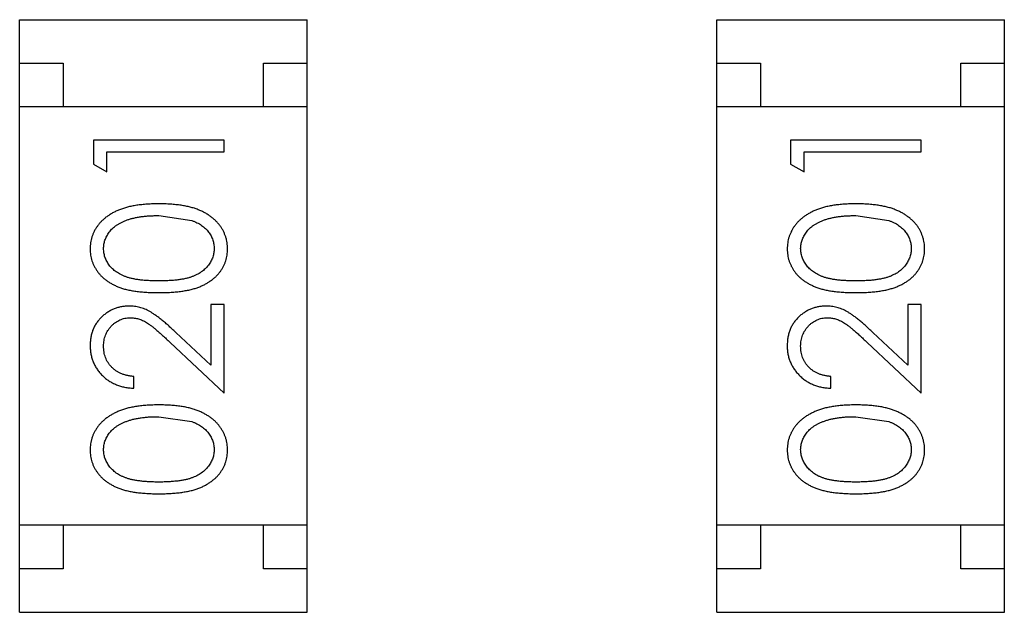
# Model space of a CAD drawing. Header units: inches. Extents: x 246 to 500, y -220 to -17.
# Tile 51 of 118: x 442.155 to 443.285, y -145.829 to -145.149. Entities that reach past the tile are written whole.
import ezdxf

# ---------------------------------------------------------------- set-up
doc = ezdxf.new("R2010")
doc.units = ezdxf.units.IN
doc.header["$LTSCALE"] = 1.21
doc.header["$MEASUREMENT"] = 0
doc.layers.get('0').update_dxf_attribs({"linetype": 'CONTINUOUS'})

msp = doc.modelspace()

# ---------------------------------------------------------------- linework, layer by layer
at = {"color": 7, "linetype": 'Continuous'}
for p, q in [((442.1551, -145.8288), (442.1551, -145.1488)), ((442.1551, -145.1488), (442.4851, -145.1488)), ((442.4851, -145.8288), (442.4851, -145.1488)), ((442.9552, -145.1488), (443.2852, -145.1488)), ((442.9552, -145.8288), (442.9552, -145.1488)), ((443.2852, -145.8288), (443.2852, -145.1488)), ((442.1551, -145.1988), (442.2051, -145.1988)), ((442.2051, -145.1988), (442.2051, -145.2488)), ((442.4351, -145.2488), (442.4351, -145.1988)), ((442.4351, -145.1988), (442.4851, -145.1988)), ((442.9552, -145.1988), (443.0052, -145.1988)), ((443.0052, -145.1988), (443.0052, -145.2488)), ((443.2352, -145.1988), (443.2852, -145.1988)), ((443.2352, -145.2488), (443.2352, -145.1988)), ((442.4851, -145.2488), (442.1551, -145.2488)), ((443.2852, -145.2488), (442.9552, -145.2488)), ((442.2399, -145.287), (442.2399, -145.3147)), ((442.3899, -145.287), (442.2399, -145.287)), ((442.3899, -145.3004), (442.3899, -145.287)), ((443.1899, -145.287), (443.0399, -145.287)), ((443.0399, -145.287), (443.0399, -145.3147)), ((443.1899, -145.3004), (443.1899, -145.287)), ((442.2553, -145.3235), (442.2553, -145.3004)), ((442.2553, -145.3004), (442.3899, -145.3004)), ((443.0553, -145.3004), (443.1899, -145.3004)), ((443.0553, -145.3235), (443.0553, -145.3004)), ((442.2399, -145.3147), (442.2553, -145.3235)), ((443.0399, -145.3147), (443.0553, -145.3235)), ((442.3149, -145.3735), (442.3526, -145.3792)), ((443.1149, -145.3735), (443.1526, -145.3792)), ((442.3745, -145.4754), (442.3745, -145.5452)), ((442.3899, -145.4754), (442.3745, -145.4754)), ((442.3899, -145.5774), (442.3899, -145.4754)), ((443.1899, -145.4754), (443.1745, -145.4754)), ((443.1745, -145.4754), (443.1745, -145.5452)), ((443.1899, -145.5774), (443.1899, -145.4754)), ((442.3745, -145.5452), (442.3344, -145.5077)), ((443.1745, -145.5452), (443.1344, -145.5077)), ((442.3278, -145.5192), (442.3899, -145.5774)), ((443.1278, -145.5192), (443.1899, -145.5774)), ((442.286, -145.5716), (442.286, -145.5581)), ((443.086, -145.5716), (443.086, -145.5581)), ((442.3149, -145.6043), (442.3526, -145.61)), ((443.1149, -145.6043), (443.1526, -145.61)), ((442.4851, -145.7288), (442.1551, -145.7288)), ((442.2051, -145.7288), (442.2051, -145.7788)), ((442.4351, -145.7788), (442.4351, -145.7288)), ((443.2852, -145.7288), (442.9552, -145.7288)), ((443.0052, -145.7288), (443.0052, -145.7788)), ((443.2352, -145.7788), (443.2352, -145.7288)), ((442.2051, -145.7788), (442.1551, -145.7788)), ((442.4851, -145.7788), (442.4351, -145.7788)), ((443.0052, -145.7788), (442.9552, -145.7788)), ((443.2852, -145.7788), (443.2352, -145.7788)), ((442.1551, -145.8288), (442.4851, -145.8288)), ((442.9552, -145.8288), (443.2852, -145.8288))]:
    msp.add_line(p, q, dxfattribs=at)
for points, knots in [([(442.3149, -145.36), (442.3126, -145.3601), (442.3081, -145.3601), (442.3016, -145.3604), (442.2954, -145.361), (442.2895, -145.3617), (442.284, -145.3627), (442.2789, -145.3638), (442.2742, -145.3652), (442.2697, -145.3668), (442.2657, -145.3686), (442.2618, -145.3705), (442.2583, -145.3727), (442.255, -145.3749), (442.2519, -145.3773), (442.2492, -145.3799), (442.2466, -145.3826), (442.2444, -145.3855), (442.2424, -145.3885), (442.2407, -145.3916), (442.2392, -145.3947), (442.2381, -145.398), (442.2371, -145.4013), (442.2365, -145.4047), (442.2361, -145.4083), (442.236, -145.4106), (442.236, -145.4118)], [0, 0, 0, 0, 0.065278, 0.127205, 0.186168, 0.241675, 0.294115, 0.343609, 0.390387, 0.434463, 0.476646, 0.517002, 0.555936, 0.593716, 0.630057, 0.665601, 0.700745, 0.734917, 0.768681, 0.802087, 0.834849, 0.867433, 0.900138, 0.932806, 0.966212, 1, 1, 1, 1]), ([(442.3937, -145.4118), (442.3937, -145.4106), (442.3937, -145.4083), (442.3932, -145.4047), (442.3926, -145.4013), (442.3916, -145.398), (442.3904, -145.3947), (442.389, -145.3915), (442.3872, -145.3884), (442.3852, -145.3854), (442.383, -145.3825), (442.3804, -145.3798), (442.3777, -145.3772), (442.3746, -145.3748), (442.3713, -145.3725), (442.3678, -145.3704), (442.364, -145.3685), (442.3599, -145.3667), (442.3555, -145.3651), (442.3508, -145.3638), (442.3457, -145.3626), (442.3402, -145.3617), (442.3344, -145.361), (442.3282, -145.3604), (442.3217, -145.3601), (442.3172, -145.3601), (442.3149, -145.36)], [0, 0, 0, 0, 0.033824, 0.067298, 0.10028, 0.133019, 0.165736, 0.198792, 0.232372, 0.266409, 0.301016, 0.336196, 0.371972, 0.408574, 0.446394, 0.485225, 0.525372, 0.567224, 0.611081, 0.65775, 0.70702, 0.759235, 0.814484, 0.873227, 0.934937, 1, 1, 1, 1]), ([(443.1149, -145.36), (443.1126, -145.3601), (443.1082, -145.3601), (443.1016, -145.3604), (443.0954, -145.361), (443.0895, -145.3617), (443.0841, -145.3627), (443.0789, -145.3638), (443.0742, -145.3652), (443.0698, -145.3668), (443.0657, -145.3686), (443.0618, -145.3706), (443.0583, -145.3727), (443.055, -145.3749), (443.052, -145.3773), (443.0492, -145.3799), (443.0467, -145.3826), (443.0444, -145.3855), (443.0424, -145.3885), (443.0407, -145.3916), (443.0393, -145.3947), (443.0381, -145.398), (443.0372, -145.4013), (443.0365, -145.4047), (443.0361, -145.4083), (443.0361, -145.4106), (443.036, -145.4118)], [0, 0, 0, 0, 0.065278, 0.127205, 0.186168, 0.241675, 0.294115, 0.343609, 0.390387, 0.434463, 0.476646, 0.517002, 0.555936, 0.593716, 0.630057, 0.665601, 0.700745, 0.734917, 0.768681, 0.802087, 0.834849, 0.867433, 0.900138, 0.932806, 0.966212, 1, 1, 1, 1]), ([(443.1937, -145.4118), (443.1937, -145.4106), (443.1937, -145.4083), (443.1932, -145.4047), (443.1926, -145.4013), (443.1916, -145.398), (443.1904, -145.3947), (443.189, -145.3915), (443.1872, -145.3884), (443.1853, -145.3854), (443.183, -145.3825), (443.1805, -145.3798), (443.1777, -145.3772), (443.1746, -145.3748), (443.1713, -145.3725), (443.1678, -145.3704), (443.164, -145.3685), (443.1599, -145.3667), (443.1555, -145.3651), (443.1508, -145.3638), (443.1457, -145.3626), (443.1402, -145.3617), (443.1344, -145.361), (443.1282, -145.3604), (443.1217, -145.3601), (443.1172, -145.3601), (443.1149, -145.36)], [0, 0, 0, 0, 0.033824, 0.067298, 0.10028, 0.133019, 0.165736, 0.198792, 0.232372, 0.266409, 0.301016, 0.336196, 0.371972, 0.408574, 0.446394, 0.485225, 0.525372, 0.567224, 0.611081, 0.65775, 0.70702, 0.759235, 0.814484, 0.873227, 0.934937, 1, 1, 1, 1]), ([(442.2514, -145.4114), (442.2515, -145.4097), (442.2517, -145.4064), (442.2529, -145.4016), (442.255, -145.3969), (442.2574, -145.3932), (442.2597, -145.3903), (442.2617, -145.3883), (442.2639, -145.3863), (442.2664, -145.3845), (442.2691, -145.3828), (442.272, -145.3813), (442.2752, -145.3798), (442.2786, -145.3785), (442.2823, -145.3773), (442.2862, -145.3763), (442.2904, -145.3755), (442.2948, -145.3747), (442.2995, -145.3742), (442.3044, -145.3738), (442.3095, -145.3736), (442.3131, -145.3735), (442.3149, -145.3735)], [0, 0, 0, 0, 0.059689, 0.119507, 0.181075, 0.246162, 0.279894, 0.314468, 0.350403, 0.387474, 0.426147, 0.466624, 0.508745, 0.553328, 0.600058, 0.649177, 0.700552, 0.754894, 0.811825, 0.871514, 0.934319, 1, 1, 1, 1]), ([(443.0514, -145.4114), (443.0515, -145.4097), (443.0517, -145.4064), (443.0529, -145.4016), (443.0551, -145.3969), (443.0574, -145.3932), (443.0597, -145.3903), (443.0617, -145.3883), (443.0639, -145.3863), (443.0664, -145.3845), (443.0691, -145.3828), (443.0721, -145.3813), (443.0752, -145.3798), (443.0787, -145.3785), (443.0823, -145.3773), (443.0862, -145.3763), (443.0904, -145.3755), (443.0948, -145.3747), (443.0995, -145.3742), (443.1044, -145.3738), (443.1096, -145.3736), (443.1131, -145.3735), (443.1149, -145.3735)], [0, 0, 0, 0, 0.059689, 0.119507, 0.181075, 0.246162, 0.279894, 0.314468, 0.350403, 0.387474, 0.426147, 0.466624, 0.508745, 0.553328, 0.600058, 0.649177, 0.700552, 0.754894, 0.811825, 0.871514, 0.934319, 1, 1, 1, 1]), ([(442.3526, -145.3792), (442.3536, -145.3796), (442.3557, -145.3803), (442.3586, -145.3817), (442.3613, -145.3831), (442.3638, -145.3847), (442.3662, -145.3865), (442.3683, -145.3883), (442.3702, -145.3903), (442.3725, -145.3931), (442.3748, -145.3968), (442.3768, -145.4015), (442.3781, -145.4064), (442.3783, -145.4097), (442.3783, -145.4114)], [0, 0, 0, 0, 0.075949, 0.148549, 0.218996, 0.286119, 0.351826, 0.416074, 0.478265, 0.540325, 0.660405, 0.774606, 0.887187, 1, 1, 1, 1]), ([(443.1526, -145.3792), (443.1536, -145.3796), (443.1557, -145.3803), (443.1586, -145.3817), (443.1613, -145.3831), (443.1639, -145.3847), (443.1662, -145.3865), (443.1683, -145.3883), (443.1702, -145.3903), (443.1725, -145.3931), (443.1748, -145.3968), (443.1768, -145.4015), (443.1781, -145.4064), (443.1783, -145.4097), (443.1783, -145.4114)], [0, 0, 0, 0, 0.075949, 0.148549, 0.218996, 0.286119, 0.351826, 0.416074, 0.478265, 0.540325, 0.660405, 0.774606, 0.887187, 1, 1, 1, 1]), ([(442.236, -145.4118), (442.236, -145.413), (442.2361, -145.4153), (442.2365, -145.4188), (442.2371, -145.4222), (442.2381, -145.4254), (442.2392, -145.4287), (442.2407, -145.4318), (442.2424, -145.4348), (442.2444, -145.4378), (442.2466, -145.4406), (442.249, -145.4432), (442.2518, -145.4457), (442.2547, -145.448), (442.2579, -145.4502), (442.2614, -145.4522), (442.2651, -145.454), (442.269, -145.4557), (442.2733, -145.4572), (442.278, -145.4585), (442.2832, -145.4596), (442.2887, -145.4604), (442.2947, -145.4611), (442.301, -145.4616), (442.3079, -145.4619), (442.3125, -145.462), (442.3149, -145.462)], [0, 0, 0, 0, 0.033742, 0.066533, 0.099153, 0.13154, 0.164087, 0.196563, 0.229707, 0.263315, 0.297504, 0.331686, 0.366482, 0.4021, 0.438958, 0.476748, 0.515985, 0.556589, 0.599519, 0.645765, 0.695487, 0.748721, 0.805687, 0.866754, 0.931405, 1, 1, 1, 1]), ([(442.3149, -145.4485), (442.3129, -145.4485), (442.3089, -145.4485), (442.3033, -145.4482), (442.298, -145.4479), (442.2931, -145.4474), (442.2886, -145.4468), (442.2844, -145.4459), (442.2807, -145.445), (442.2773, -145.4439), (442.2742, -145.4427), (442.2712, -145.4413), (442.2685, -145.4398), (442.266, -145.4382), (442.2637, -145.4365), (442.2616, -145.4346), (442.2596, -145.4326), (442.2574, -145.4297), (442.255, -145.426), (442.2529, -145.4213), (442.2517, -145.4163), (442.2515, -145.413), (442.2514, -145.4114)], [0, 0, 0, 0, 0.073302, 0.142286, 0.206253, 0.266017, 0.321612, 0.372532, 0.419497, 0.462398, 0.502825, 0.541489, 0.579034, 0.615143, 0.650298, 0.684912, 0.718701, 0.752189, 0.817245, 0.879117, 0.939613, 1, 1, 1, 1]), ([(442.3783, -145.4114), (442.3782, -145.413), (442.3781, -145.4163), (442.3768, -145.4212), (442.3747, -145.4259), (442.3723, -145.4297), (442.37, -145.4326), (442.3681, -145.4346), (442.366, -145.4365), (442.3636, -145.4383), (442.3611, -145.4399), (442.3584, -145.4414), (442.3555, -145.4427), (442.3524, -145.444), (442.349, -145.4451), (442.3452, -145.446), (442.3411, -145.4467), (442.3366, -145.4474), (442.3317, -145.4479), (442.3264, -145.4482), (442.3208, -145.4485), (442.3169, -145.4485), (442.3149, -145.4485)], [0, 0, 0, 0, 0.060034, 0.120278, 0.182348, 0.247919, 0.281641, 0.315701, 0.350322, 0.385703, 0.421819, 0.459196, 0.497866, 0.538301, 0.58121, 0.628183, 0.679403, 0.734699, 0.794074, 0.858416, 0.927049, 1, 1, 1, 1]), ([(442.3149, -145.462), (442.3173, -145.462), (442.3219, -145.4619), (442.3287, -145.4616), (442.3351, -145.4611), (442.341, -145.4604), (442.3465, -145.4595), (442.3517, -145.4585), (442.3564, -145.4571), (442.3608, -145.4556), (442.3648, -145.4539), (442.3685, -145.4521), (442.3719, -145.45), (442.3751, -145.4479), (442.3781, -145.4456), (442.3808, -145.4431), (442.3833, -145.4404), (442.3855, -145.4376), (442.3874, -145.4347), (442.3891, -145.4317), (442.3905, -145.4286), (442.3917, -145.4254), (442.3926, -145.4221), (442.3932, -145.4188), (442.3937, -145.4153), (442.3937, -145.413), (442.3937, -145.4118)], [0, 0, 0, 0, 0.068113, 0.132564, 0.193427, 0.250218, 0.303569, 0.353576, 0.400235, 0.443586, 0.484619, 0.524292, 0.56238, 0.599049, 0.63494, 0.669782, 0.704009, 0.737842, 0.771098, 0.803896, 0.836415, 0.868639, 0.900715, 0.933378, 0.966213, 1, 1, 1, 1]), ([(443.036, -145.4118), (443.0361, -145.413), (443.0361, -145.4153), (443.0365, -145.4188), (443.0372, -145.4222), (443.0381, -145.4254), (443.0393, -145.4287), (443.0407, -145.4318), (443.0424, -145.4348), (443.0444, -145.4378), (443.0466, -145.4406), (443.0491, -145.4432), (443.0518, -145.4457), (443.0547, -145.448), (443.058, -145.4502), (443.0614, -145.4522), (443.0651, -145.454), (443.0691, -145.4557), (443.0734, -145.4572), (443.0781, -145.4585), (443.0832, -145.4596), (443.0887, -145.4604), (443.0947, -145.4611), (443.1011, -145.4616), (443.1079, -145.4619), (443.1125, -145.462), (443.1149, -145.462)], [0, 0, 0, 0, 0.033742, 0.066533, 0.099153, 0.13154, 0.164087, 0.196563, 0.229707, 0.263315, 0.297504, 0.331686, 0.366482, 0.4021, 0.438958, 0.476748, 0.515985, 0.556589, 0.599519, 0.645765, 0.695487, 0.748721, 0.805687, 0.866754, 0.931405, 1, 1, 1, 1]), ([(443.1149, -145.4485), (443.1129, -145.4485), (443.109, -145.4485), (443.1033, -145.4482), (443.098, -145.4479), (443.0931, -145.4474), (443.0886, -145.4468), (443.0845, -145.4459), (443.0807, -145.445), (443.0773, -145.4439), (443.0742, -145.4427), (443.0713, -145.4413), (443.0686, -145.4398), (443.0661, -145.4382), (443.0637, -145.4365), (443.0616, -145.4346), (443.0597, -145.4326), (443.0574, -145.4297), (443.0551, -145.426), (443.0529, -145.4213), (443.0517, -145.4163), (443.0515, -145.413), (443.0514, -145.4114)], [0, 0, 0, 0, 0.073302, 0.142286, 0.206253, 0.266017, 0.321612, 0.372532, 0.419497, 0.462398, 0.502825, 0.541489, 0.579034, 0.615143, 0.650298, 0.684912, 0.718701, 0.752189, 0.817245, 0.879117, 0.939613, 1, 1, 1, 1]), ([(443.1783, -145.4114), (443.1783, -145.413), (443.1781, -145.4163), (443.1768, -145.4212), (443.1747, -145.4259), (443.1723, -145.4297), (443.17, -145.4326), (443.1681, -145.4346), (443.166, -145.4365), (443.1637, -145.4383), (443.1611, -145.4399), (443.1584, -145.4414), (443.1555, -145.4427), (443.1524, -145.444), (443.149, -145.4451), (443.1452, -145.446), (443.1411, -145.4467), (443.1366, -145.4474), (443.1317, -145.4479), (443.1264, -145.4482), (443.1208, -145.4485), (443.1169, -145.4485), (443.1149, -145.4485)], [0, 0, 0, 0, 0.060034, 0.120278, 0.182348, 0.247919, 0.281641, 0.315701, 0.350322, 0.385703, 0.421819, 0.459196, 0.497866, 0.538301, 0.58121, 0.628183, 0.679403, 0.734699, 0.794074, 0.858416, 0.927049, 1, 1, 1, 1]), ([(443.1149, -145.462), (443.1173, -145.462), (443.122, -145.4619), (443.1287, -145.4616), (443.1351, -145.4611), (443.141, -145.4604), (443.1466, -145.4595), (443.1517, -145.4585), (443.1564, -145.4571), (443.1608, -145.4556), (443.1648, -145.4539), (443.1685, -145.4521), (443.172, -145.45), (443.1752, -145.4479), (443.1781, -145.4456), (443.1809, -145.4431), (443.1833, -145.4404), (443.1855, -145.4376), (443.1874, -145.4347), (443.1891, -145.4317), (443.1906, -145.4286), (443.1917, -145.4254), (443.1926, -145.4221), (443.1933, -145.4188), (443.1937, -145.4153), (443.1937, -145.413), (443.1937, -145.4118)], [0, 0, 0, 0, 0.068113, 0.132564, 0.193427, 0.250218, 0.303569, 0.353576, 0.400235, 0.443586, 0.484619, 0.524292, 0.56238, 0.599049, 0.63494, 0.669782, 0.704009, 0.737842, 0.771098, 0.803896, 0.836415, 0.868639, 0.900715, 0.933378, 0.966213, 1, 1, 1, 1]), ([(442.2806, -145.4774), (442.2791, -145.4774), (442.2762, -145.4775), (442.2719, -145.4781), (442.2677, -145.4791), (442.2637, -145.4804), (442.2599, -145.4822), (442.2562, -145.4844), (442.2526, -145.4869), (442.2493, -145.4898), (442.2461, -145.493), (442.2435, -145.4966), (442.2411, -145.5003), (442.2392, -145.5043), (442.2378, -145.5086), (442.2368, -145.5131), (442.2361, -145.5178), (442.2361, -145.521), (442.236, -145.5227)], [0, 0, 0, 0, 0.06271, 0.123347, 0.183401, 0.242828, 0.302097, 0.36242, 0.423725, 0.487032, 0.550491, 0.612709, 0.674265, 0.73617, 0.799211, 0.863483, 0.930525, 1, 1, 1, 1]), ([(442.3344, -145.5077), (442.3329, -145.5063), (442.3299, -145.5035), (442.3256, -145.4995), (442.3214, -145.496), (442.3176, -145.4928), (442.3139, -145.4899), (442.3105, -145.4875), (442.3074, -145.4854), (442.3036, -145.483), (442.2988, -145.4807), (442.2929, -145.4788), (442.2868, -145.4776), (442.2827, -145.4774), (442.2806, -145.4774)], [0, 0, 0, 0, 0.09953, 0.192079, 0.277712, 0.357454, 0.429648, 0.495771, 0.555538, 0.608657, 0.707578, 0.804328, 0.901298, 1, 1, 1, 1]), ([(443.0806, -145.4774), (443.0791, -145.4774), (443.0762, -145.4775), (443.0719, -145.4781), (443.0678, -145.4791), (443.0637, -145.4804), (443.0599, -145.4822), (443.0562, -145.4844), (443.0526, -145.4869), (443.0493, -145.4898), (443.0461, -145.493), (443.0435, -145.4966), (443.0412, -145.5003), (443.0392, -145.5043), (443.0378, -145.5086), (443.0368, -145.5131), (443.0362, -145.5178), (443.0361, -145.521), (443.036, -145.5227)], [0, 0, 0, 0, 0.06271, 0.123347, 0.183401, 0.242828, 0.302097, 0.36242, 0.423725, 0.487032, 0.550491, 0.612709, 0.674265, 0.73617, 0.799211, 0.863483, 0.930525, 1, 1, 1, 1]), ([(443.1344, -145.5077), (443.1329, -145.5063), (443.1299, -145.5035), (443.1256, -145.4995), (443.1215, -145.496), (443.1176, -145.4928), (443.114, -145.4899), (443.1106, -145.4875), (443.1074, -145.4854), (443.1036, -145.483), (443.0988, -145.4807), (443.0929, -145.4788), (443.0869, -145.4776), (443.0827, -145.4774), (443.0806, -145.4774)], [0, 0, 0, 0, 0.09953, 0.192079, 0.277712, 0.357454, 0.429648, 0.495771, 0.555538, 0.608657, 0.707578, 0.804328, 0.901298, 1, 1, 1, 1]), ([(442.2514, -145.5234), (442.2514, -145.5222), (442.2515, -145.52), (442.2519, -145.5168), (442.2526, -145.5137), (442.2536, -145.5107), (442.2549, -145.5079), (442.2564, -145.5052), (442.2583, -145.5026), (442.2604, -145.5002), (442.2626, -145.498), (442.2651, -145.4961), (442.2676, -145.4945), (442.2702, -145.4931), (442.273, -145.4921), (442.2758, -145.4914), (442.2788, -145.4909), (442.2808, -145.4908), (442.2818, -145.4908)], [0, 0, 0, 0, 0.068027, 0.133505, 0.19695, 0.26027, 0.322741, 0.384982, 0.448465, 0.513424, 0.578224, 0.640011, 0.700094, 0.760067, 0.819012, 0.877878, 0.938035, 1, 1, 1, 1]), ([(442.2818, -145.4908), (442.2834, -145.4909), (442.2867, -145.491), (442.2915, -145.492), (442.2961, -145.4937), (442.2999, -145.4957), (442.303, -145.4978), (442.3057, -145.4997), (442.3087, -145.502), (442.3119, -145.5047), (442.3155, -145.5077), (442.3193, -145.5112), (442.3235, -145.515), (442.3263, -145.5178), (442.3278, -145.5192)], [0, 0, 0, 0, 0.088014, 0.174976, 0.2638, 0.355443, 0.406413, 0.465519, 0.533076, 0.609353, 0.693899, 0.787171, 0.889197, 1, 1, 1, 1]), ([(443.0514, -145.5234), (443.0515, -145.5222), (443.0515, -145.52), (443.0519, -145.5168), (443.0526, -145.5137), (443.0536, -145.5107), (443.0549, -145.5079), (443.0564, -145.5052), (443.0583, -145.5026), (443.0604, -145.5002), (443.0626, -145.498), (443.0651, -145.4961), (443.0676, -145.4945), (443.0702, -145.4931), (443.073, -145.4921), (443.0758, -145.4914), (443.0788, -145.4909), (443.0808, -145.4908), (443.0818, -145.4908)], [0, 0, 0, 0, 0.068027, 0.133505, 0.19695, 0.26027, 0.322741, 0.384982, 0.448465, 0.513424, 0.578224, 0.640011, 0.700094, 0.760067, 0.819012, 0.877878, 0.938035, 1, 1, 1, 1]), ([(443.0818, -145.4908), (443.0835, -145.4909), (443.0867, -145.491), (443.0915, -145.492), (443.0961, -145.4937), (443.0999, -145.4957), (443.1031, -145.4978), (443.1057, -145.4997), (443.1087, -145.502), (443.112, -145.5047), (443.1155, -145.5077), (443.1193, -145.5112), (443.1235, -145.515), (443.1263, -145.5178), (443.1278, -145.5192)], [0, 0, 0, 0, 0.088014, 0.174976, 0.2638, 0.355443, 0.406413, 0.465519, 0.533076, 0.609353, 0.693899, 0.787171, 0.889197, 1, 1, 1, 1]), ([(442.236, -145.5227), (442.2361, -145.5243), (442.2361, -145.5276), (442.2368, -145.5325), (442.2379, -145.5371), (442.2394, -145.5415), (442.2415, -145.5457), (442.2439, -145.5498), (442.2467, -145.5536), (442.25, -145.5571), (442.2536, -145.5604), (442.2575, -145.5633), (442.2617, -145.5657), (442.2661, -145.5677), (442.2707, -145.5694), (442.2756, -145.5705), (442.2807, -145.5713), (442.2842, -145.5715), (442.286, -145.5716)], [0, 0, 0, 0, 0.06445, 0.126725, 0.187421, 0.247417, 0.306749, 0.366595, 0.427749, 0.490235, 0.553031, 0.614805, 0.676505, 0.738096, 0.801021, 0.864897, 0.931209, 1, 1, 1, 1]), ([(442.286, -145.5581), (442.2847, -145.558), (442.2821, -145.5577), (442.2783, -145.557), (442.2748, -145.5561), (442.2714, -145.5548), (442.2683, -145.5533), (442.2655, -145.5516), (442.2628, -145.5496), (442.2605, -145.5473), (442.2583, -145.5449), (442.2565, -145.5422), (442.2549, -145.5395), (442.2536, -145.5365), (442.2526, -145.5334), (442.2519, -145.5302), (442.2515, -145.5268), (442.2514, -145.5245), (442.2514, -145.5234)], [0, 0, 0, 0, 0.073648, 0.143686, 0.210962, 0.275557, 0.338064, 0.399311, 0.4594, 0.51934, 0.579024, 0.637809, 0.695959, 0.754122, 0.813113, 0.873453, 0.935561, 1, 1, 1, 1]), ([(443.036, -145.5227), (443.0361, -145.5243), (443.0361, -145.5276), (443.0368, -145.5325), (443.0379, -145.5371), (443.0395, -145.5415), (443.0415, -145.5457), (443.0439, -145.5498), (443.0468, -145.5536), (443.0501, -145.5571), (443.0537, -145.5604), (443.0576, -145.5633), (443.0617, -145.5657), (443.0661, -145.5677), (443.0707, -145.5694), (443.0756, -145.5705), (443.0807, -145.5713), (443.0843, -145.5715), (443.086, -145.5716)], [0, 0, 0, 0, 0.06445, 0.126725, 0.187421, 0.247417, 0.306749, 0.366595, 0.427749, 0.490235, 0.553031, 0.614805, 0.676505, 0.738096, 0.801021, 0.864897, 0.931209, 1, 1, 1, 1]), ([(443.086, -145.5581), (443.0847, -145.558), (443.0821, -145.5577), (443.0783, -145.557), (443.0748, -145.5561), (443.0714, -145.5548), (443.0684, -145.5533), (443.0655, -145.5516), (443.0629, -145.5496), (443.0605, -145.5473), (443.0584, -145.5449), (443.0565, -145.5422), (443.0549, -145.5395), (443.0537, -145.5365), (443.0527, -145.5334), (443.0519, -145.5302), (443.0515, -145.5268), (443.0515, -145.5245), (443.0514, -145.5234)], [0, 0, 0, 0, 0.073648, 0.143686, 0.210962, 0.275557, 0.338064, 0.399311, 0.4594, 0.51934, 0.579024, 0.637809, 0.695959, 0.754122, 0.813113, 0.873453, 0.935561, 1, 1, 1, 1]), ([(442.3149, -145.5908), (442.3126, -145.5908), (442.3081, -145.5909), (442.3016, -145.5912), (442.2954, -145.5917), (442.2895, -145.5925), (442.284, -145.5934), (442.2789, -145.5946), (442.2742, -145.596), (442.2697, -145.5976), (442.2657, -145.5994), (442.2618, -145.6013), (442.2583, -145.6034), (442.255, -145.6057), (442.2519, -145.6081), (442.2492, -145.6107), (442.2466, -145.6134), (442.2444, -145.6163), (442.2424, -145.6192), (442.2407, -145.6223), (442.2392, -145.6255), (442.2381, -145.6288), (442.2371, -145.6321), (442.2365, -145.6355), (442.2361, -145.639), (442.236, -145.6414), (442.236, -145.6426)], [0, 0, 0, 0, 0.065278, 0.127205, 0.186168, 0.241675, 0.294115, 0.343609, 0.390387, 0.434463, 0.476646, 0.517002, 0.555936, 0.593716, 0.630057, 0.665601, 0.700745, 0.734917, 0.768681, 0.802087, 0.834849, 0.867433, 0.900138, 0.932806, 0.966212, 1, 1, 1, 1]), ([(442.3937, -145.6426), (442.3937, -145.6414), (442.3937, -145.639), (442.3932, -145.6355), (442.3926, -145.6321), (442.3916, -145.6287), (442.3904, -145.6255), (442.389, -145.6223), (442.3872, -145.6192), (442.3852, -145.6162), (442.383, -145.6133), (442.3804, -145.6105), (442.3777, -145.6079), (442.3746, -145.6055), (442.3713, -145.6033), (442.3678, -145.6012), (442.364, -145.5993), (442.3599, -145.5975), (442.3555, -145.5959), (442.3508, -145.5946), (442.3457, -145.5934), (442.3402, -145.5924), (442.3344, -145.5917), (442.3282, -145.5912), (442.3217, -145.5909), (442.3172, -145.5908), (442.3149, -145.5908)], [0, 0, 0, 0, 0.033824, 0.067298, 0.10028, 0.133019, 0.165736, 0.198792, 0.232372, 0.266409, 0.301016, 0.336196, 0.371972, 0.408574, 0.446394, 0.485225, 0.525372, 0.567224, 0.611081, 0.65775, 0.70702, 0.759235, 0.814484, 0.873227, 0.934937, 1, 1, 1, 1]), ([(443.1149, -145.5908), (443.1126, -145.5908), (443.1082, -145.5909), (443.1016, -145.5912), (443.0954, -145.5917), (443.0895, -145.5925), (443.0841, -145.5934), (443.0789, -145.5946), (443.0742, -145.596), (443.0698, -145.5976), (443.0657, -145.5994), (443.0618, -145.6013), (443.0583, -145.6034), (443.055, -145.6057), (443.052, -145.6081), (443.0492, -145.6107), (443.0467, -145.6134), (443.0444, -145.6163), (443.0424, -145.6192), (443.0407, -145.6223), (443.0393, -145.6255), (443.0381, -145.6288), (443.0372, -145.6321), (443.0365, -145.6355), (443.0361, -145.639), (443.0361, -145.6414), (443.036, -145.6426)], [0, 0, 0, 0, 0.065278, 0.127205, 0.186168, 0.241675, 0.294115, 0.343609, 0.390387, 0.434463, 0.476646, 0.517002, 0.555936, 0.593716, 0.630057, 0.665601, 0.700745, 0.734917, 0.768681, 0.802087, 0.834849, 0.867433, 0.900138, 0.932806, 0.966212, 1, 1, 1, 1]), ([(443.1937, -145.6426), (443.1937, -145.6414), (443.1937, -145.639), (443.1932, -145.6355), (443.1926, -145.6321), (443.1916, -145.6287), (443.1904, -145.6255), (443.189, -145.6223), (443.1872, -145.6192), (443.1853, -145.6162), (443.183, -145.6133), (443.1805, -145.6105), (443.1777, -145.6079), (443.1746, -145.6055), (443.1713, -145.6033), (443.1678, -145.6012), (443.164, -145.5993), (443.1599, -145.5975), (443.1555, -145.5959), (443.1508, -145.5946), (443.1457, -145.5934), (443.1402, -145.5924), (443.1344, -145.5917), (443.1282, -145.5912), (443.1217, -145.5909), (443.1172, -145.5908), (443.1149, -145.5908)], [0, 0, 0, 0, 0.033824, 0.067298, 0.10028, 0.133019, 0.165736, 0.198792, 0.232372, 0.266409, 0.301016, 0.336196, 0.371972, 0.408574, 0.446394, 0.485225, 0.525372, 0.567224, 0.611081, 0.65775, 0.70702, 0.759235, 0.814484, 0.873227, 0.934937, 1, 1, 1, 1]), ([(442.2514, -145.6421), (442.2515, -145.6405), (442.2517, -145.6372), (442.2529, -145.6324), (442.255, -145.6277), (442.2574, -145.6239), (442.2597, -145.6211), (442.2617, -145.619), (442.2639, -145.6171), (442.2664, -145.6153), (442.2691, -145.6136), (442.272, -145.612), (442.2752, -145.6106), (442.2786, -145.6093), (442.2823, -145.6081), (442.2862, -145.607), (442.2904, -145.6062), (442.2948, -145.6055), (442.2995, -145.605), (442.3044, -145.6045), (442.3095, -145.6043), (442.3131, -145.6043), (442.3149, -145.6043)], [0, 0, 0, 0, 0.059689, 0.119507, 0.181075, 0.246162, 0.279894, 0.314468, 0.350403, 0.387474, 0.426147, 0.466624, 0.508745, 0.553328, 0.600058, 0.649177, 0.700552, 0.754894, 0.811825, 0.871514, 0.934319, 1, 1, 1, 1]), ([(442.3526, -145.61), (442.3536, -145.6103), (442.3557, -145.6111), (442.3586, -145.6124), (442.3613, -145.6139), (442.3638, -145.6155), (442.3662, -145.6173), (442.3683, -145.6191), (442.3702, -145.6211), (442.3725, -145.6239), (442.3748, -145.6276), (442.3768, -145.6323), (442.3781, -145.6372), (442.3783, -145.6405), (442.3783, -145.6421)], [0, 0, 0, 0, 0.075949, 0.148549, 0.218996, 0.286119, 0.351826, 0.416074, 0.478265, 0.540325, 0.660405, 0.774606, 0.887187, 1, 1, 1, 1]), ([(443.0514, -145.6421), (443.0515, -145.6405), (443.0517, -145.6372), (443.0529, -145.6324), (443.0551, -145.6277), (443.0574, -145.6239), (443.0597, -145.6211), (443.0617, -145.619), (443.0639, -145.6171), (443.0664, -145.6153), (443.0691, -145.6136), (443.0721, -145.612), (443.0752, -145.6106), (443.0787, -145.6093), (443.0823, -145.6081), (443.0862, -145.607), (443.0904, -145.6062), (443.0948, -145.6055), (443.0995, -145.605), (443.1044, -145.6045), (443.1096, -145.6043), (443.1131, -145.6043), (443.1149, -145.6043)], [0, 0, 0, 0, 0.059689, 0.119507, 0.181075, 0.246162, 0.279894, 0.314468, 0.350403, 0.387474, 0.426147, 0.466624, 0.508745, 0.553328, 0.600058, 0.649177, 0.700552, 0.754894, 0.811825, 0.871514, 0.934319, 1, 1, 1, 1]), ([(443.1526, -145.61), (443.1536, -145.6103), (443.1557, -145.6111), (443.1586, -145.6124), (443.1613, -145.6139), (443.1639, -145.6155), (443.1662, -145.6173), (443.1683, -145.6191), (443.1702, -145.6211), (443.1725, -145.6239), (443.1748, -145.6276), (443.1768, -145.6323), (443.1781, -145.6372), (443.1783, -145.6405), (443.1783, -145.6421)], [0, 0, 0, 0, 0.075949, 0.148549, 0.218996, 0.286119, 0.351826, 0.416074, 0.478265, 0.540325, 0.660405, 0.774606, 0.887187, 1, 1, 1, 1]), ([(442.236, -145.6426), (442.236, -145.6438), (442.2361, -145.6461), (442.2365, -145.6496), (442.2371, -145.6529), (442.2381, -145.6562), (442.2392, -145.6594), (442.2407, -145.6626), (442.2424, -145.6656), (442.2444, -145.6685), (442.2466, -145.6713), (442.249, -145.674), (442.2518, -145.6765), (442.2547, -145.6788), (442.2579, -145.6809), (442.2614, -145.683), (442.2651, -145.6848), (442.269, -145.6865), (442.2733, -145.688), (442.278, -145.6892), (442.2832, -145.6904), (442.2887, -145.6912), (442.2947, -145.6919), (442.301, -145.6924), (442.3079, -145.6927), (442.3125, -145.6927), (442.3149, -145.6927)], [0, 0, 0, 0, 0.033742, 0.066533, 0.099153, 0.13154, 0.164087, 0.196563, 0.229707, 0.263315, 0.297504, 0.331686, 0.366482, 0.4021, 0.438958, 0.476748, 0.515985, 0.556589, 0.599519, 0.645765, 0.695487, 0.748721, 0.805687, 0.866754, 0.931405, 1, 1, 1, 1]), ([(442.3149, -145.6793), (442.3129, -145.6793), (442.3089, -145.6793), (442.3033, -145.679), (442.298, -145.6787), (442.2931, -145.6781), (442.2886, -145.6775), (442.2844, -145.6767), (442.2807, -145.6758), (442.2773, -145.6747), (442.2742, -145.6735), (442.2712, -145.6721), (442.2685, -145.6706), (442.266, -145.669), (442.2637, -145.6672), (442.2616, -145.6653), (442.2596, -145.6633), (442.2574, -145.6605), (442.255, -145.6567), (442.2529, -145.652), (442.2517, -145.6471), (442.2515, -145.6438), (442.2514, -145.6421)], [0, 0, 0, 0, 0.073302, 0.142286, 0.206253, 0.266017, 0.321612, 0.372532, 0.419497, 0.462398, 0.502825, 0.541489, 0.579034, 0.615143, 0.650298, 0.684912, 0.718701, 0.752189, 0.817245, 0.879117, 0.939613, 1, 1, 1, 1]), ([(442.3783, -145.6421), (442.3782, -145.6438), (442.3781, -145.6471), (442.3768, -145.652), (442.3747, -145.6567), (442.3723, -145.6605), (442.37, -145.6633), (442.3681, -145.6654), (442.366, -145.6673), (442.3636, -145.669), (442.3611, -145.6707), (442.3584, -145.6721), (442.3555, -145.6735), (442.3524, -145.6747), (442.349, -145.6758), (442.3452, -145.6768), (442.3411, -145.6775), (442.3366, -145.6782), (442.3317, -145.6786), (442.3264, -145.679), (442.3208, -145.6793), (442.3169, -145.6793), (442.3149, -145.6793)], [0, 0, 0, 0, 0.060034, 0.120278, 0.182348, 0.247919, 0.281641, 0.315701, 0.350322, 0.385703, 0.421819, 0.459196, 0.497866, 0.538301, 0.58121, 0.628183, 0.679403, 0.734699, 0.794074, 0.858416, 0.927049, 1, 1, 1, 1]), ([(442.3149, -145.6927), (442.3173, -145.6927), (442.3219, -145.6927), (442.3287, -145.6924), (442.3351, -145.6919), (442.341, -145.6912), (442.3465, -145.6903), (442.3517, -145.6892), (442.3564, -145.6879), (442.3608, -145.6864), (442.3648, -145.6847), (442.3685, -145.6828), (442.3719, -145.6808), (442.3751, -145.6786), (442.3781, -145.6763), (442.3808, -145.6739), (442.3833, -145.6712), (442.3855, -145.6684), (442.3874, -145.6655), (442.3891, -145.6625), (442.3905, -145.6594), (442.3917, -145.6562), (442.3926, -145.6529), (442.3932, -145.6496), (442.3937, -145.6461), (442.3937, -145.6438), (442.3937, -145.6426)], [0, 0, 0, 0, 0.068113, 0.132564, 0.193427, 0.250218, 0.303569, 0.353576, 0.400235, 0.443586, 0.484619, 0.524292, 0.56238, 0.599049, 0.63494, 0.669782, 0.704009, 0.737842, 0.771098, 0.803896, 0.836415, 0.868639, 0.900715, 0.933378, 0.966213, 1, 1, 1, 1]), ([(443.036, -145.6426), (443.0361, -145.6438), (443.0361, -145.6461), (443.0365, -145.6496), (443.0372, -145.6529), (443.0381, -145.6562), (443.0393, -145.6594), (443.0407, -145.6626), (443.0424, -145.6656), (443.0444, -145.6685), (443.0466, -145.6713), (443.0491, -145.674), (443.0518, -145.6765), (443.0547, -145.6788), (443.058, -145.6809), (443.0614, -145.683), (443.0651, -145.6848), (443.0691, -145.6865), (443.0734, -145.688), (443.0781, -145.6892), (443.0832, -145.6904), (443.0887, -145.6912), (443.0947, -145.6919), (443.1011, -145.6924), (443.1079, -145.6927), (443.1125, -145.6927), (443.1149, -145.6927)], [0, 0, 0, 0, 0.033742, 0.066533, 0.099153, 0.13154, 0.164087, 0.196563, 0.229707, 0.263315, 0.297504, 0.331686, 0.366482, 0.4021, 0.438958, 0.476748, 0.515985, 0.556589, 0.599519, 0.645765, 0.695487, 0.748721, 0.805687, 0.866754, 0.931405, 1, 1, 1, 1]), ([(443.1149, -145.6793), (443.1129, -145.6793), (443.109, -145.6793), (443.1033, -145.679), (443.098, -145.6787), (443.0931, -145.6781), (443.0886, -145.6775), (443.0845, -145.6767), (443.0807, -145.6758), (443.0773, -145.6747), (443.0742, -145.6735), (443.0713, -145.6721), (443.0686, -145.6706), (443.0661, -145.669), (443.0637, -145.6672), (443.0616, -145.6653), (443.0597, -145.6633), (443.0574, -145.6605), (443.0551, -145.6567), (443.0529, -145.652), (443.0517, -145.6471), (443.0515, -145.6438), (443.0514, -145.6421)], [0, 0, 0, 0, 0.073302, 0.142286, 0.206253, 0.266017, 0.321612, 0.372532, 0.419497, 0.462398, 0.502825, 0.541489, 0.579034, 0.615143, 0.650298, 0.684912, 0.718701, 0.752189, 0.817245, 0.879117, 0.939613, 1, 1, 1, 1]), ([(443.1783, -145.6421), (443.1783, -145.6438), (443.1781, -145.6471), (443.1768, -145.652), (443.1747, -145.6567), (443.1723, -145.6605), (443.17, -145.6633), (443.1681, -145.6654), (443.166, -145.6673), (443.1637, -145.669), (443.1611, -145.6707), (443.1584, -145.6721), (443.1555, -145.6735), (443.1524, -145.6747), (443.149, -145.6758), (443.1452, -145.6768), (443.1411, -145.6775), (443.1366, -145.6782), (443.1317, -145.6787), (443.1264, -145.679), (443.1208, -145.6793), (443.1169, -145.6793), (443.1149, -145.6793)], [0, 0, 0, 0, 0.060034, 0.120278, 0.182348, 0.247919, 0.281641, 0.315701, 0.350322, 0.385703, 0.421819, 0.459196, 0.497866, 0.538301, 0.58121, 0.628183, 0.679403, 0.734699, 0.794074, 0.858416, 0.927049, 1, 1, 1, 1]), ([(443.1149, -145.6927), (443.1173, -145.6927), (443.122, -145.6927), (443.1287, -145.6924), (443.1351, -145.6919), (443.141, -145.6912), (443.1466, -145.6903), (443.1517, -145.6892), (443.1564, -145.6879), (443.1608, -145.6864), (443.1648, -145.6847), (443.1685, -145.6828), (443.172, -145.6808), (443.1752, -145.6786), (443.1781, -145.6763), (443.1809, -145.6739), (443.1833, -145.6712), (443.1855, -145.6684), (443.1874, -145.6655), (443.1891, -145.6625), (443.1906, -145.6594), (443.1917, -145.6562), (443.1926, -145.6529), (443.1933, -145.6496), (443.1937, -145.6461), (443.1937, -145.6438), (443.1937, -145.6426)], [0, 0, 0, 0, 0.068113, 0.132564, 0.193427, 0.250218, 0.303569, 0.353576, 0.400235, 0.443586, 0.484619, 0.524292, 0.56238, 0.599049, 0.63494, 0.669782, 0.704009, 0.737842, 0.771098, 0.803896, 0.836415, 0.868639, 0.900715, 0.933378, 0.966213, 1, 1, 1, 1])]:
    msp.add_open_spline(points, degree=3, knots=knots, dxfattribs=at)

doc.saveas('drawing.dxf')
